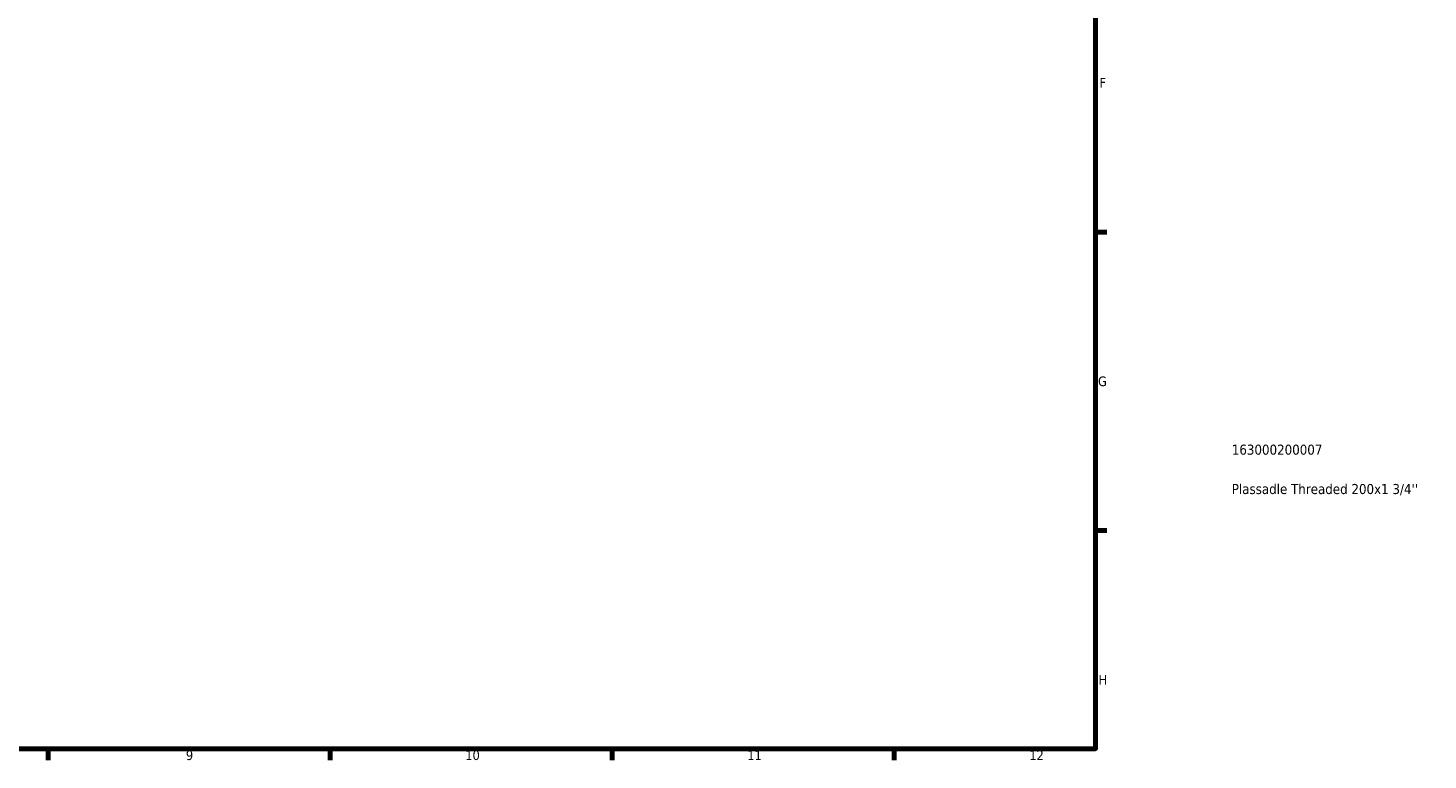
# Model space of a CAD drawing. Header units: millimetres. Extents: x 0 to 949, y -372 to 915.
# Tile 3 of 13: x 556 to 904, y 17 to 199. Entities that reach past the tile are written whole.
import ezdxf

# ---------------------------------------------------------------- set-up
doc = ezdxf.new("R2010")
doc.units = ezdxf.units.MM
doc.layers.add('Border (ANSI)', color=7, linetype='Continuous', lineweight=70)
doc.layers.add('Title (ISO)', color=7, linetype='Continuous', lineweight=50)
doc.styles.add('Note Text (ANSI)', font='tahoma.ttf')
doc.styles.add('Note Text (ISO)', font='tahoma.ttf')

# ---------------------------------------------------------------- blocks, each defined once
blk = doc.blocks.new('Borders Default Border')
at = {"layer": 'Border (ANSI)'}
for p, q in [((821, 148.5), (823.8, 148.5)), ((821, 74.25), (823.8, 74.25)), ((560.67, 20), (560.67, 17.2)), ((630.75, 20), (630.75, 17.2)), ((700.83, 20), (700.83, 17.2)), ((770.92, 20), (770.92, 17.2))]:
    blk.add_line(p, q, dxfattribs=at)
at = {"layer": 'Border (ANSI)', "flags": 128}
blk.add_lwpolyline([(20, 20), (20, 574), (821, 574), (821, 20), (20, 20)], dxfattribs=at)
at = {"layer": 'Border (ANSI)', "color": 5, "true_color": 0x0000ff, "char_height": 2.4, "attachment_point": 7, "style": 'Note Text (ANSI)'}
for s, insert in [('F', (821.98, 184.43)), ('G', (821.6, 110.13)), ('H', (821.73, 35.93)), ('9', (594.92, 17.15)), ('10', (664.35, 17.15)), ('11', (734.43, 17.2)), ('12', (804.52, 17.2))]:
    blk.add_mtext(s, dxfattribs=dict(at, insert=insert))
blk = doc.blocks.new('Title Blocks ISO')
at = {"layer": 'Title (ISO)', "color": 232, "true_color": 0xca0064, "style": 'Note Text (ISO)'}
for tag, p in [('PART_NUMBER_001', (33.84, 73.13)), ('DESCRIPTION_001', (33.84, 63.34))]:
    blk.add_attdef(tag, p, '', height=2.5, dxfattribs=at)

msp = doc.modelspace()

# ---------------------------------------------------------------- block references
msp.add_blockref('Borders Default Border', (0, 0))
msp.add_blockref('Title Blocks ISO', (821, 20)).add_auto_attribs({'PART_NUMBER_001': '163000200007', 'DESCRIPTION_001': "Plassadle Threaded 200x1 3/4''"})

doc.saveas('drawing.dxf')
